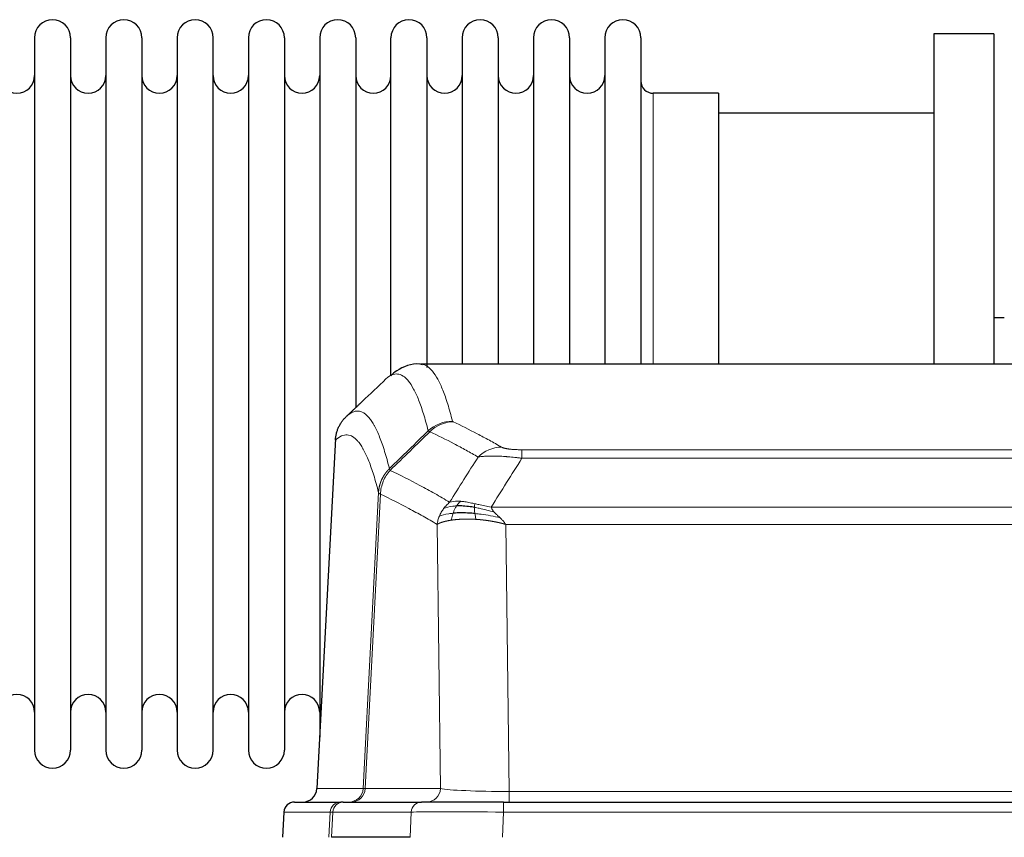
# Model space of a CAD drawing. Header units: inches. Extents: x 0 to 20790, y -12 to 14700.
# Tile 118 of 191: x 5797 to 6076, y 11969 to 12201. Entities that reach past the tile are written whole.
import ezdxf

# ---------------------------------------------------------------- set-up
doc = ezdxf.new("R2010")
doc.units = ezdxf.units.IN
doc.layers.add('1', color=7, linetype='Continuous', true_color=0xffffff)

msp = doc.modelspace()

# ---------------------------------------------------------------- linework, layer by layer
at = {"layer": '1', "color": 2, "linetype": 'Continuous', "lineweight": 25}
for p, q in [((5800.747, 12195.477), (5800.747, 11993.677)), ((5810.947, 12195.477), (5810.947, 11993.677)), ((5820.947, 12195.477), (5820.947, 11993.677)), ((5831.147, 12195.477), (5831.147, 11993.677)), ((5841.147, 12195.477), (5841.147, 11993.677)), ((5851.347, 11993.677), (5851.347, 12195.477)), ((5861.347, 12195.477), (5861.347, 11993.677)), ((5871.547, 12195.477), (5871.547, 11993.677)), ((5881.547, 12195.477), (5881.547, 12094.577)), ((5891.747, 12195.477), (5891.747, 12094.577)), ((5901.747, 12099.805), (5901.747, 12195.477)), ((5911.947, 12195.477), (5911.947, 12102.069)), ((5921.947, 12195.477), (5921.947, 12102.978)), ((5932.147, 12195.477), (5932.147, 12102.978)), ((5942.147, 12195.477), (5942.147, 12102.978)), ((5952.347, 12195.477), (5952.347, 12102.978)), ((5962.347, 12195.477), (5962.347, 12102.978)), ((5972.547, 12195.477), (5972.547, 12102.978)), ((6072.547, 12196.577), (6055.547, 12196.577)), ((6055.547, 12196.577), (6055.547, 12102.98)), ((6072.547, 12196.577), (6072.547, 12102.98)), ((5994.547, 12179.727), (5976.047, 12179.727)), ((5994.547, 12179.727), (5994.547, 12102.974)), ((6055.547, 12174.077), (5994.541, 12174.077)), ((6075.538, 12116.077), (6072.538, 12116.077)), ((6172.98, 12102.972), (5910.112, 12102.972)), ((5881.547, 12094.577), (5881.547, 11997.356)), ((5891.747, 12094.577), (5891.747, 12090.626)), ((5886.045, 12081.952), (5880.77, 11982.76)), ((5874.399, 11978.972), (5887.51, 11978.972)), ((5888.207, 11978.972), (5887.51, 11978.972)), ((5888.207, 11978.972), (5910.381, 11978.972)), ((5933.636, 11978.972), (5910.381, 11978.972)), ((5933.636, 11978.972), (6149.457, 11978.972)), ((5871.389, 11976.132), (5871.008, 11968.972)), ((5907.181, 11968.972), (5884.927, 11968.972))]:
    msp.add_line(p, q, dxfattribs=at)
at = {"layer": '1', "color": 110, "linetype": 'Continuous', "lineweight": 13}
for p, q in [((5976.047, 12179.727), (5976.047, 12102.974)), ((5886.031, 12081.458), (5880.783, 11982.763)), ((5938.875, 12078.765), (6144.218, 12078.765)), ((5938.875, 12076.349), (5938.875, 12078.765)), ((6144.218, 12076.349), (5938.875, 12076.349)), ((5893.849, 11982.763), (5898.226, 12066.632)), ((5898.782, 12066.155), (5894.43, 11982.763)), ((5930.144, 12062.519), (6152.949, 12062.519)), ((5915.782, 11982.763), (5914.824, 12057.61)), ((6148.836, 12057.62), (5934.257, 12057.62)), ((5934.257, 12057.62), (5935.225, 11981.937)), ((5880.783, 11982.763), (5893.849, 11982.763)), ((5894.43, 11982.763), (5915.782, 11982.763)), ((5935.225, 11981.937), (6147.868, 11981.937)), ((5935.225, 11978.972), (5935.225, 11981.937)), ((5933.636, 11976.129), (5933.636, 11978.972)), ((5871.405, 11976.129), (5871.024, 11968.972)), ((5884.516, 11976.129), (5871.405, 11976.129)), ((5884.142, 11968.972), (5884.516, 11976.129)), ((5885.3, 11976.129), (5884.927, 11968.972)), ((5907.474, 11976.129), (5885.3, 11976.129)), ((5907.181, 11968.972), (5907.474, 11976.129)), ((5933.636, 11976.129), (5933.343, 11968.972)), ((6149.457, 11976.129), (5933.636, 11976.129))]:
    msp.add_line(p, q, dxfattribs=at)
at = {"layer": '1', "color": 2, "linetype": 'Continuous', "lineweight": 25}
for centre, radius, start, end in [((5805.847, 12195.477), 5.1, 0, 180), ((5826.047, 12195.477), 5.1, 0, 180), ((5846.247, 12195.477), 5.1, 0, 180), ((5866.447, 12195.477), 5.1, 0, 180), ((5886.647, 12195.477), 5.1, 0, 180), ((5906.847, 12195.477), 5.1, 0, 180), ((5927.047, 12195.477), 5.1, 0, 180), ((5947.247, 12195.477), 5.1, 0, 180), ((5967.447, 12195.477), 5.1, 0, 180), ((5795.747, 12184.727), 5, 180, 0), ((5815.947, 12184.727), 5, 180, 0), ((5836.147, 12184.727), 5, 180, 0), ((5856.347, 12184.727), 5, 180, 0), ((5876.547, 12184.727), 5, 180, 0), ((5896.747, 12184.727), 5, 180, 0), ((5916.947, 12184.727), 5, 180, 0), ((5937.147, 12184.727), 5, 180, 0), ((5957.347, 12184.727), 5, 180, 0), ((5976.047, 12183.227), 3.5, 180, 270), ((5795.747, 12004.427), 5, 0, 180), ((5815.947, 12004.427), 5, 0, 180), ((5836.147, 12004.427), 5, 0, 180), ((5856.347, 12004.427), 5, 0, 180), ((5876.547, 12004.427), 5, 0, 180), ((5805.847, 11993.677), 5.1, 180, 0), ((5826.047, 11993.677), 5.1, 180, 0), ((5846.247, 11993.677), 5.1, 180, 0), ((5866.447, 11993.677), 5.1, 180, 0)]:
    msp.add_arc(centre, radius, start, end, dxfattribs=at)
at = {"layer": '1', "color": 110, "linetype": 'Continuous', "lineweight": 13}
for centre, major_axis, ratio, start_param, end_param in [((5919.179, 12076.916), (-9.695, -2.45), 0.9931439, 4.4664808, 5.2238901), ((5919.367, 12076.755), (-4.281, -9.037), 0.9659395, 3.5975691, 4.3432065), ((5933.028, 12069.609), (-4.97, -8.677), 0.9635717, 3.6779385, 4.4208965), ((5889.857, 11982.972), (0, 4), 0.9993908, 3.1415927, 4.6600291), ((5890.554, 11982.972), (0, 4), 0.9702957, 3.1415927, 4.6600291), ((5913.875, 11982.972), (20.038, 0.208), 0.001459, 3.176361, 3.3855124), ((5911.906, 11982.972), (0, 4), 0.9702957, 3.1415927, 4.6600291), ((5935.145, 11982.972), (-20.002, 0.052), 0.0517476, 0.2535919, 1.5749043), ((5887.51, 11975.972), (0, 3), 0.9993908, 0, 1.5184364), ((5888.207, 11975.972), (0, 3), 0.9702957, 0, 1.5184364), ((5910.381, 11975.972), (0, 3), 0.9702957, 0, 1.5184364), ((5911.528, 11975.972), (-27.029, 0.156), 0.000812, 6.0391365, 6.248288), ((5933.688, 11975.972), (-27.018, 0.123), 0.0058026, 4.7143189, 6.0386286)]:
    msp.add_ellipse(centre, major_axis=major_axis, ratio=ratio, start_param=start_param, end_param=end_param, dxfattribs=at)
at = {"layer": '1', "color": 2, "linetype": 'Continuous', "lineweight": 25}
for centre, major_axis, start_param, end_param in [((5876.791, 11982.972), (0, 4), 3.1415927, 4.6600291), ((5874.399, 11975.972), (0, 3), 0, 1.5184364)]:
    msp.add_ellipse(centre, major_axis=major_axis, ratio=0.9993908, start_param=start_param, end_param=end_param, dxfattribs=at)
for points, knots in [([(5910.67, 12102.78), (5910.409, 12102.856), (5907.878, 12103.507), (5904.087, 12101.758), (5902.203, 12100.249), (5901.734, 12099.731)], [0, 0, 0, 0, 0.0751829, 0.7405349, 1, 1, 1, 1]), ([(5886.031, 12081.458), (5886.06, 12082.09), (5886.15, 12082.718), (5886.373, 12083.636), (5886.462, 12083.939), (5886.668, 12084.533), (5886.785, 12084.825), (5887.046, 12085.396), (5887.191, 12085.675), (5887.505, 12086.218), (5887.675, 12086.482), (5888.039, 12086.991), (5888.233, 12087.237), (5888.643, 12087.709), (5888.86, 12087.934), (5889.086, 12088.149)], [0, 0, 0, 0, 0.25, 0.25, 0.375, 0.375, 0.5, 0.5, 0.625, 0.625, 0.75, 0.75, 0.875, 0.875, 1, 1, 1, 1]), ([(5925.376, 12062.429), (5925.147, 12062.468), (5924.92, 12062.505), (5924.018, 12062.64), (5923.359, 12062.719), (5922.089, 12062.822), (5921.479, 12062.848), (5920.707, 12062.845), (5920.518, 12062.842), (5920.332, 12062.835)], [0, 0, 0, 0, 0.125, 0.125, 0.5, 0.5, 0.875, 0.875, 1, 1, 1, 1]), ([(5925.544, 12060.687), (5925.255, 12060.714), (5924.969, 12060.738), (5923.835, 12060.821), (5923.012, 12060.856), (5921.447, 12060.874), (5920.706, 12060.858), (5919.787, 12060.806), (5919.564, 12060.79), (5919.346, 12060.772)], [0, 0, 0, 0, 0.125, 0.125, 0.5, 0.5, 0.875, 0.875, 1, 1, 1, 1])]:
    msp.add_open_spline(points, degree=3, knots=knots, dxfattribs=at)
at = {"layer": '1', "color": 110, "linetype": 'Continuous', "lineweight": 13}
for points, knots in [([(5910.199, 12102.972), (5910.293, 12102.972), (5910.916, 12102.943), (5911.529, 12102.719), (5912.3, 12102.222), (5912.682, 12101.92), (5913.061, 12101.539), (5913.312, 12101.268), (5913.437, 12101.123), (5914.061, 12100.356), (5914.552, 12099.602), (5915.277, 12098.258), (5915.517, 12097.775), (5915.993, 12096.739), (5916.229, 12096.186), (5916.931, 12094.421), (5917.852, 12091.787), (5918.742, 12088.59), (5919.179, 12086.851)], [0, 0, 0, 0, 0.0285367, 0.1904473, 0.1904473, 0.2714026, 0.3118802, 0.3118802, 0.3523578, 0.3523578, 0.5142684, 0.5142684, 0.5952236, 0.5952236, 0.6761789, 0.6761789, 0.8380895, 1, 1, 1, 1]), ([(5912.312, 12084.113), (5911.874, 12085.85), (5910.982, 12089.044), (5910.06, 12091.676), (5909.357, 12093.44), (5909.121, 12093.993), (5908.645, 12095.028), (5908.404, 12095.511), (5907.678, 12096.854), (5907.186, 12097.608), (5906.562, 12098.375), (5906.437, 12098.52), (5906.185, 12098.791), (5905.806, 12099.172), (5905.423, 12099.474), (5904.651, 12099.971), (5903.608, 12100.353), (5901.998, 12100.082), (5900.896, 12099.338), (5900.338, 12098.826)], [0, 0, 0, 0, 0.125, 0.25, 0.25, 0.3125, 0.3125, 0.375, 0.375, 0.5, 0.5, 0.53125, 0.53125, 0.5625, 0.625, 0.625, 0.75, 0.875, 1, 1, 1, 1]), ([(5889.086, 12088.149), (5889.657, 12088.703), (5890.785, 12089.517), (5892.43, 12089.862), (5893.497, 12089.508), (5894.285, 12089.024), (5894.676, 12088.727), (5895.128, 12088.284), (5895.32, 12088.074), (5895.448, 12087.929), (5895.512, 12087.855), (5895.831, 12087.47), (5896.211, 12086.954), (5896.648, 12086.256), (5896.835, 12085.937), (5896.959, 12085.719), (5897.021, 12085.608), (5897.577, 12084.587), (5898.55, 12082.482), (5899.961, 12078.45), (5900.869, 12075.179), (5901.315, 12073.398)], [0, 0, 0, 0, 0.125, 0.25, 0.375, 0.375, 0.4375, 0.46875, 0.484375, 0.484375, 0.5, 0.5, 0.5625, 0.59375, 0.609375, 0.609375, 0.625, 0.625, 0.75, 0.875, 1, 1, 1, 1]), ([(5919.367, 12086.69), (5919.311, 12086.716), (5919.268, 12086.743), (5919.205, 12086.797), (5919.186, 12086.824), (5919.179, 12086.851)], [0, 0, 0, 0, 0.5, 0.5, 1, 1, 1, 1]), ([(5919.367, 12086.69), (5921.652, 12085.603), (5923.934, 12084.461), (5927.349, 12082.668), (5928.486, 12082.056), (5930.759, 12080.806), (5931.894, 12080.167), (5933.028, 12079.515)], [0, 0, 0, 0, 0.5, 0.5, 0.75, 0.75, 1, 1, 1, 1]), ([(5926.448, 12076.69), (5925.313, 12077.343), (5924.176, 12077.982), (5921.901, 12079.233), (5920.762, 12079.846), (5917.343, 12081.641), (5915.059, 12082.784), (5912.771, 12083.873)], [0, 0, 0, 0, 0.25, 0.25, 0.5, 0.5, 1, 1, 1, 1]), ([(5898.226, 12066.632), (5897.781, 12068.411), (5896.875, 12071.679), (5895.468, 12075.711), (5894.498, 12077.819), (5893.944, 12078.842), (5893.882, 12078.953), (5893.758, 12079.171), (5893.572, 12079.492), (5893.135, 12080.192), (5892.757, 12080.71), (5892.439, 12081.096), (5892.375, 12081.171), (5892.247, 12081.317), (5892.056, 12081.528), (5891.605, 12081.974), (5891.215, 12082.274), (5890.429, 12082.765), (5889.366, 12083.129), (5887.725, 12082.803), (5886.6, 12082.004), (5886.031, 12081.458)], [0, 0, 0, 0, 0.125, 0.25, 0.375, 0.375, 0.390625, 0.390625, 0.40625, 0.4375, 0.5, 0.5, 0.515625, 0.515625, 0.53125, 0.5625, 0.625, 0.625, 0.75, 0.875, 1, 1, 1, 1]), ([(5938.875, 12078.765), (5938.693, 12078.765), (5938.51, 12078.766), (5938.146, 12078.771), (5937.967, 12078.774), (5937.611, 12078.783), (5937.436, 12078.789), (5937.089, 12078.803), (5936.918, 12078.811), (5936.707, 12078.823), (5936.665, 12078.826), (5936.581, 12078.831), (5936.457, 12078.839), (5936.335, 12078.847), (5936.097, 12078.865), (5935.789, 12078.891), (5935.502, 12078.922), (5935.329, 12078.942), (5935.294, 12078.946), (5935.226, 12078.954), (5935.193, 12078.959), (5935.092, 12078.972), (5935.028, 12078.98), (5934.838, 12079.007), (5934.719, 12079.026), (5934.492, 12079.065), (5934.385, 12079.085), (5934.182, 12079.126), (5934.087, 12079.147), (5933.974, 12079.174), (5933.951, 12079.179), (5933.907, 12079.19), (5933.886, 12079.196), (5933.822, 12079.213), (5933.781, 12079.224), (5933.662, 12079.257), (5933.589, 12079.28), (5933.452, 12079.326), (5933.388, 12079.349), (5933.212, 12079.419), (5933.112, 12079.467), (5933.028, 12079.515)], [0, 0, 0, 0, 0.0625, 0.0625, 0.125, 0.125, 0.1875, 0.1875, 0.25, 0.25, 0.265625, 0.265625, 0.28125, 0.3125, 0.3125, 0.375, 0.4375, 0.4375, 0.453125, 0.453125, 0.46875, 0.46875, 0.5, 0.5, 0.5625, 0.5625, 0.625, 0.625, 0.6875, 0.6875, 0.703125, 0.703125, 0.71875, 0.71875, 0.75, 0.75, 0.8125, 0.8125, 0.875, 0.875, 1, 1, 1, 1]), ([(5938.875, 12076.349), (5938.54, 12076.392), (5938.207, 12076.433), (5937.544, 12076.511), (5937.216, 12076.548), (5936.24, 12076.652), (5935.602, 12076.713), (5934.9, 12076.771), (5934.822, 12076.777), (5934.666, 12076.789), (5934.589, 12076.796), (5934.357, 12076.813), (5934.204, 12076.824), (5933.75, 12076.856), (5933.155, 12076.894), (5932.582, 12076.921), (5932.161, 12076.939), (5931.952, 12076.947), (5931.747, 12076.953), (5931.611, 12076.957), (5931.543, 12076.959), (5930.937, 12076.974), (5930.429, 12076.978), (5929.71, 12076.97), (5929.478, 12076.965), (5929.139, 12076.954), (5929.028, 12076.95), (5928.81, 12076.94), (5928.702, 12076.935), (5928.175, 12076.905), (5927.787, 12076.873), (5927.072, 12076.793), (5926.745, 12076.745), (5926.448, 12076.69)], [0, 0, 0, 0, 0.0625, 0.0625, 0.125, 0.125, 0.25, 0.25, 0.265625, 0.265625, 0.28125, 0.28125, 0.3125, 0.3125, 0.375, 0.4375, 0.4375, 0.46875, 0.484375, 0.484375, 0.5, 0.5, 0.625, 0.625, 0.6875, 0.6875, 0.71875, 0.71875, 0.75, 0.75, 0.875, 0.875, 1, 1, 1, 1]), ([(5898.226, 12066.632), (5898.227, 12066.649), (5898.228, 12066.682), (5898.232, 12066.733), (5898.235, 12066.784), (5898.238, 12066.834), (5898.242, 12066.885), (5898.246, 12066.936), (5898.251, 12066.986), (5898.255, 12067.037), (5898.26, 12067.088), (5898.265, 12067.138), (5898.27, 12067.189), (5898.276, 12067.239), (5898.282, 12067.29), (5898.288, 12067.34), (5898.294, 12067.39), (5898.301, 12067.441), (5898.308, 12067.491), (5898.315, 12067.541), (5898.322, 12067.592), (5898.33, 12067.642), (5898.338, 12067.692), (5898.346, 12067.742), (5898.354, 12067.792), (5898.363, 12067.842), (5898.372, 12067.892), (5898.381, 12067.942), (5898.39, 12067.992), (5898.4, 12068.042), (5898.41, 12068.092), (5898.42, 12068.142), (5898.43, 12068.191), (5898.441, 12068.241), (5898.452, 12068.291), (5898.463, 12068.34), (5898.474, 12068.39), (5898.486, 12068.439), (5898.498, 12068.488), (5898.51, 12068.538), (5898.522, 12068.587), (5898.535, 12068.636), (5898.548, 12068.685), (5898.561, 12068.734), (5898.574, 12068.783), (5898.588, 12068.832), (5898.602, 12068.881), (5898.616, 12068.93), (5898.63, 12068.979), (5898.645, 12069.027), (5898.659, 12069.076), (5898.674, 12069.124), (5898.69, 12069.173), (5898.705, 12069.221), (5898.721, 12069.269), (5898.737, 12069.318), (5898.753, 12069.366), (5898.77, 12069.414), (5898.787, 12069.462), (5898.804, 12069.51), (5898.821, 12069.557), (5898.838, 12069.605), (5898.856, 12069.653), (5898.874, 12069.7), (5898.892, 12069.748), (5898.911, 12069.795), (5898.929, 12069.842), (5898.948, 12069.889), (5898.967, 12069.936), (5898.987, 12069.983), (5899.006, 12070.03), (5899.026, 12070.077), (5899.046, 12070.123), (5899.067, 12070.17), (5899.087, 12070.216), (5899.108, 12070.263), (5899.135, 12070.322), (5899.169, 12070.395), (5899.21, 12070.481), (5899.251, 12070.567), (5899.294, 12070.652), (5899.337, 12070.737), (5899.381, 12070.821), (5899.426, 12070.905), (5899.471, 12070.989), (5899.518, 12071.072), (5899.565, 12071.155), (5899.613, 12071.237), (5899.661, 12071.319), (5899.711, 12071.4), (5899.761, 12071.481), (5899.812, 12071.562), (5899.864, 12071.642), (5899.916, 12071.721), (5899.969, 12071.8), (5900.023, 12071.878), (5900.078, 12071.956), (5900.133, 12072.034), (5900.189, 12072.111), (5900.246, 12072.187), (5900.303, 12072.263), (5900.362, 12072.338), (5900.421, 12072.413), (5900.48, 12072.487), (5900.54, 12072.561), (5900.601, 12072.634), (5900.663, 12072.706), (5900.725, 12072.778), (5900.788, 12072.849), (5900.852, 12072.92), (5900.916, 12072.99), (5900.981, 12073.06), (5901.047, 12073.128), (5901.113, 12073.197), (5901.18, 12073.264), (5901.247, 12073.331), (5901.292, 12073.376), (5901.315, 12073.398)], [0, 0, 0, 0, 0.0066687, 0.0133374, 0.0200061, 0.0266746, 0.0333432, 0.0400116, 0.0466801, 0.0533484, 0.0600168, 0.066685, 0.0733532, 0.0800214, 0.0866895, 0.0933575, 0.1000255, 0.1066935, 0.1133614, 0.1200292, 0.126697, 0.1333647, 0.1400324, 0.1467001, 0.1533676, 0.1600352, 0.1667026, 0.1733701, 0.1800374, 0.1867047, 0.193372, 0.2000392, 0.2067064, 0.2133735, 0.2200405, 0.2267075, 0.2333745, 0.2400414, 0.2467082, 0.253375, 0.2600418, 0.2667085, 0.2733751, 0.2800417, 0.2867082, 0.2933747, 0.3000412, 0.3067075, 0.3133739, 0.3200401, 0.3267064, 0.3333725, 0.3400387, 0.3467047, 0.3533708, 0.3600367, 0.3667026, 0.3733685, 0.3800343, 0.3867001, 0.3933658, 0.4000315, 0.4066971, 0.4133626, 0.4200281, 0.4266936, 0.433359, 0.4400243, 0.4466896, 0.4533549, 0.4600201, 0.4666852, 0.4733503, 0.4800154, 0.4866804, 0.4933453, 0.5000102, 0.5125098, 0.5250093, 0.5375088, 0.5500082, 0.5625077, 0.5750071, 0.5875066, 0.600006, 0.6125054, 0.6250049, 0.6375043, 0.6500037, 0.6625032, 0.6750026, 0.6875021, 0.7000016, 0.7125011, 0.7250006, 0.7375001, 0.7499997, 0.7624993, 0.7749989, 0.7874985, 0.7999982, 0.812498, 0.8249977, 0.8374975, 0.8499974, 0.8624973, 0.8749972, 0.8874972, 0.8999973, 0.9124974, 0.9249976, 0.9374978, 0.9499981, 0.9624985, 0.9749989, 0.9874994, 1, 1, 1, 1]), ([(5898.782, 12066.155), (5898.803, 12066.786), (5898.881, 12067.414), (5899.145, 12068.642), (5899.33, 12069.243), (5899.802, 12070.395), (5900.087, 12070.947), (5900.746, 12071.985), (5901.118, 12072.47), (5901.527, 12072.914)], [0, 0, 0, 0, 0.25, 0.25, 0.5, 0.5, 0.75, 0.75, 1, 1, 1, 1]), ([(5901.527, 12072.914), (5901.452, 12073.003), (5901.41, 12073.1), (5901.352, 12073.273), (5901.336, 12073.349), (5901.315, 12073.398)], [0, 0, 0, 0, 0.5, 0.5, 1, 1, 1, 1]), ([(5901.527, 12072.914), (5904.349, 12071.576), (5907.165, 12070.155), (5911.379, 12067.9), (5912.781, 12067.128), (5915.584, 12065.543), (5916.983, 12064.73), (5918.381, 12063.896)], [0, 0, 0, 0, 0.5, 0.5, 0.75, 0.75, 1, 1, 1, 1]), ([(5898.782, 12066.155), (5898.777, 12066.158), (5898.767, 12066.165), (5898.752, 12066.174), (5898.736, 12066.184), (5898.721, 12066.194), (5898.706, 12066.204), (5898.691, 12066.213), (5898.675, 12066.223), (5898.66, 12066.233), (5898.644, 12066.243), (5898.629, 12066.253), (5898.614, 12066.263), (5898.598, 12066.273), (5898.583, 12066.283), (5898.568, 12066.293), (5898.553, 12066.303), (5898.538, 12066.313), (5898.523, 12066.323), (5898.508, 12066.333), (5898.493, 12066.343), (5898.479, 12066.354), (5898.465, 12066.364), (5898.451, 12066.374), (5898.437, 12066.384), (5898.423, 12066.394), (5898.41, 12066.405), (5898.389, 12066.421), (5898.363, 12066.443), (5898.335, 12066.469), (5898.311, 12066.493), (5898.292, 12066.515), (5898.276, 12066.535), (5898.263, 12066.553), (5898.253, 12066.569), (5898.245, 12066.583), (5898.239, 12066.596), (5898.235, 12066.606), (5898.231, 12066.615), (5898.229, 12066.622), (5898.227, 12066.627), (5898.226, 12066.63), (5898.226, 12066.631), (5898.226, 12066.632)], [0, 0, 0, 0, 0.0155037, 0.0313049, 0.0474035, 0.0637997, 0.0804935, 0.097485, 0.1147743, 0.1323613, 0.1502462, 0.1684289, 0.1869096, 0.2056883, 0.224765, 0.2441397, 0.2638126, 0.2837835, 0.3040527, 0.32462, 0.3454856, 0.3666494, 0.3881116, 0.409872, 0.4319308, 0.454288, 0.4769435, 0.4998975, 0.5635611, 0.6228928, 0.6778927, 0.7285606, 0.7748966, 0.8169007, 0.8545729, 0.8879131, 0.9169214, 0.9415977, 0.9619421, 0.9779545, 0.989635, 0.9969835, 1, 1, 1, 1]), ([(5914.824, 12057.61), (5913.494, 12058.396), (5912.161, 12059.164), (5909.494, 12060.663), (5908.158, 12061.394), (5904.147, 12063.53), (5901.468, 12064.88), (5898.782, 12066.155)], [0, 0, 0, 0, 0.25, 0.25, 0.5, 0.5, 1, 1, 1, 1]), ([(5916.674, 12062.089), (5916.92, 12062.42), (5917.186, 12062.737), (5917.757, 12063.341), (5918.06, 12063.627), (5918.381, 12063.896)], [0, 0, 0, 0, 0.5, 0.5, 1, 1, 1, 1]), ([(5921.556, 12064.157), (5921.258, 12064.183), (5920.967, 12064.199), (5919.84, 12064.214), (5919.074, 12064.121), (5918.381, 12063.896)], [0, 0, 0, 0, 0.25, 0.25, 1, 1, 1, 1]), ([(5920.332, 12062.835), (5920.431, 12062.985), (5920.532, 12063.127), (5920.789, 12063.455), (5920.946, 12063.629), (5921.257, 12063.93), (5921.41, 12064.056), (5921.556, 12064.157)], [0, 0, 0, 0, 0.25, 0.25, 0.625, 0.625, 1, 1, 1, 1]), ([(5925.526, 12063.462), (5925.346, 12063.502), (5925.167, 12063.541), (5924.46, 12063.695), (5923.945, 12063.802), (5922.951, 12063.983), (5922.472, 12064.058), (5921.857, 12064.129), (5921.706, 12064.145), (5921.556, 12064.157)], [0, 0, 0, 0, 0.125, 0.125, 0.5, 0.5, 0.875, 0.875, 1, 1, 1, 1]), ([(5915.464, 12059.949), (5915.62, 12060.324), (5915.8, 12060.692), (5916.204, 12061.408), (5916.429, 12061.755), (5916.674, 12062.089)], [0, 0, 0, 0, 0.5, 0.5, 1, 1, 1, 1]), ([(5920.332, 12062.835), (5919.961, 12062.822), (5919.604, 12062.796), (5918.243, 12062.645), (5917.373, 12062.42), (5916.674, 12062.089)], [0, 0, 0, 0, 0.25, 0.25, 1, 1, 1, 1]), ([(5919.346, 12060.772), (5919.377, 12060.863), (5919.409, 12060.954), (5919.544, 12061.318), (5919.657, 12061.59), (5919.906, 12062.115), (5920.043, 12062.368), (5920.234, 12062.683), (5920.283, 12062.76), (5920.332, 12062.835)], [0, 0, 0, 0, 0.125, 0.125, 0.5, 0.5, 0.875, 0.875, 1, 1, 1, 1]), ([(5925.376, 12062.429), (5925.374, 12062.553), (5925.376, 12062.669), (5925.389, 12062.934), (5925.405, 12063.071), (5925.453, 12063.301), (5925.485, 12063.393), (5925.526, 12063.462)], [0, 0, 0, 0, 0.25, 0.25, 0.625, 0.625, 1, 1, 1, 1]), ([(5931.014, 12061.075), (5929.604, 12061.497), (5928.167, 12061.873), (5926.297, 12062.263), (5925.833, 12062.351), (5925.376, 12062.429)], [0, 0, 0, 0, 0.75, 0.75, 1, 1, 1, 1]), ([(5925.544, 12060.687), (5925.532, 12060.765), (5925.52, 12060.842), (5925.476, 12061.152), (5925.447, 12061.384), (5925.403, 12061.828), (5925.388, 12062.041), (5925.378, 12062.303), (5925.376, 12062.367), (5925.376, 12062.429)], [0, 0, 0, 0, 0.125, 0.125, 0.5, 0.5, 0.875, 0.875, 1, 1, 1, 1]), ([(5930.144, 12062.519), (5928.923, 12062.707), (5927.747, 12062.964), (5926.253, 12063.299), (5925.886, 12063.382), (5925.526, 12063.462)], [0, 0, 0, 0, 0.75, 0.75, 1, 1, 1, 1]), ([(5931.014, 12061.075), (5930.896, 12061.202), (5930.786, 12061.328), (5930.537, 12061.637), (5930.412, 12061.819), (5930.226, 12062.175), (5930.165, 12062.349), (5930.144, 12062.519)], [0, 0, 0, 0, 0.25, 0.25, 0.625, 0.625, 1, 1, 1, 1]), ([(5932.686, 12059.457), (5932.612, 12059.528), (5932.538, 12059.599), (5932.242, 12059.881), (5932.02, 12060.087), (5931.593, 12060.491), (5931.387, 12060.689), (5931.135, 12060.947), (5931.074, 12061.011), (5931.014, 12061.075)], [0, 0, 0, 0, 0.125, 0.125, 0.5, 0.5, 0.875, 0.875, 1, 1, 1, 1]), ([(5914.824, 12057.61), (5914.882, 12058.007), (5914.964, 12058.402), (5915.177, 12059.184), (5915.309, 12059.57), (5915.464, 12059.949)], [0, 0, 0, 0, 0.5, 0.5, 1, 1, 1, 1]), ([(5918.856, 12058.811), (5918.845, 12058.81), (5918.821, 12058.806), (5918.786, 12058.801), (5918.751, 12058.795), (5918.715, 12058.79), (5918.679, 12058.784), (5918.642, 12058.779), (5918.605, 12058.773), (5918.568, 12058.767), (5918.53, 12058.761), (5918.492, 12058.754), (5918.454, 12058.748), (5918.415, 12058.741), (5918.376, 12058.735), (5918.337, 12058.728), (5918.297, 12058.721), (5918.257, 12058.714), (5918.216, 12058.706), (5918.176, 12058.699), (5918.134, 12058.691), (5918.093, 12058.684), (5918.052, 12058.676), (5918.01, 12058.668), (5917.967, 12058.66), (5917.925, 12058.652), (5917.882, 12058.643), (5917.839, 12058.635), (5917.796, 12058.626), (5917.753, 12058.617), (5917.709, 12058.608), (5917.665, 12058.599), (5917.621, 12058.59), (5917.577, 12058.58), (5917.532, 12058.57), (5917.488, 12058.561), (5917.443, 12058.551), (5917.398, 12058.541), (5917.353, 12058.53), (5917.308, 12058.52), (5917.262, 12058.509), (5917.217, 12058.498), (5917.171, 12058.488), (5917.125, 12058.476), (5917.079, 12058.465), (5917.034, 12058.454), (5916.988, 12058.442), (5916.941, 12058.43), (5916.895, 12058.418), (5916.849, 12058.406), (5916.803, 12058.394), (5916.757, 12058.382), (5916.71, 12058.369), (5916.664, 12058.356), (5916.618, 12058.343), (5916.572, 12058.33), (5916.526, 12058.317), (5916.48, 12058.303), (5916.433, 12058.289), (5916.387, 12058.276), (5916.342, 12058.261), (5916.296, 12058.247), (5916.25, 12058.233), (5916.204, 12058.218), (5916.159, 12058.203), (5916.114, 12058.188), (5916.069, 12058.173), (5916.024, 12058.158), (5915.979, 12058.142), (5915.934, 12058.127), (5915.89, 12058.111), (5915.846, 12058.095), (5915.802, 12058.078), (5915.758, 12058.062), (5915.715, 12058.045), (5915.671, 12058.028), (5915.629, 12058.011), (5915.586, 12057.994), (5915.544, 12057.977), (5915.502, 12057.959), (5915.461, 12057.941), (5915.419, 12057.923), (5915.379, 12057.905), (5915.338, 12057.887), (5915.298, 12057.868), (5915.259, 12057.85), (5915.22, 12057.831), (5915.181, 12057.812), (5915.143, 12057.792), (5915.106, 12057.773), (5915.068, 12057.753), (5915.032, 12057.733), (5914.996, 12057.713), (5914.96, 12057.693), (5914.925, 12057.672), (5914.891, 12057.652), (5914.857, 12057.631), (5914.835, 12057.617), (5914.824, 12057.61)], [0, 0, 0, 0, 0.0060657, 0.012223, 0.0184718, 0.0248123, 0.0312443, 0.0377679, 0.0443831, 0.0510899, 0.0578883, 0.0647782, 0.0717598, 0.0788329, 0.0859977, 0.093254, 0.1006019, 0.1080414, 0.1155725, 0.1231952, 0.1309095, 0.1387154, 0.1466129, 0.1546019, 0.1626826, 0.1708549, 0.1791188, 0.1874742, 0.1959213, 0.20446, 0.2130903, 0.2218121, 0.2306256, 0.2395307, 0.2485274, 0.2576156, 0.2667955, 0.276067, 0.2854301, 0.2948848, 0.3044311, 0.314069, 0.3237985, 0.3336196, 0.3435324, 0.3535367, 0.3636326, 0.3738202, 0.3840993, 0.3944701, 0.4049324, 0.4154864, 0.426132, 0.4368691, 0.4476979, 0.4586183, 0.4696303, 0.480734, 0.4919292, 0.503216, 0.5145945, 0.5260645, 0.5376262, 0.5492795, 0.5610244, 0.5728609, 0.584789, 0.5968087, 0.60892, 0.621123, 0.6334175, 0.6458037, 0.6582815, 0.6708509, 0.6835119, 0.6962645, 0.7091087, 0.7220445, 0.735072, 0.748191, 0.7614017, 0.774704, 0.7880979, 0.8015834, 0.8151605, 0.8288293, 0.8425896, 0.8564416, 0.8703852, 0.8844204, 0.8985472, 0.9127656, 0.9270756, 0.9414773, 0.9559705, 0.9705554, 0.9852319, 1, 1, 1, 1]), ([(5919.346, 12060.772), (5918.911, 12060.736), (5918.501, 12060.691), (5916.972, 12060.474), (5916.076, 12060.234), (5915.464, 12059.949)], [0, 0, 0, 0, 0.25, 0.25, 1, 1, 1, 1]), ([(5918.856, 12058.811), (5918.892, 12059.011), (5918.935, 12059.235), (5919.04, 12059.714), (5919.102, 12059.97), (5919.228, 12060.411), (5919.285, 12060.591), (5919.346, 12060.772)], [0, 0, 0, 0, 0.375, 0.375, 0.75, 0.75, 1, 1, 1, 1]), ([(5925.859, 12059.037), (5925.837, 12059.038), (5925.793, 12059.041), (5925.727, 12059.045), (5925.661, 12059.049), (5925.595, 12059.052), (5925.529, 12059.056), (5925.463, 12059.06), (5925.397, 12059.063), (5925.33, 12059.067), (5925.264, 12059.07), (5925.198, 12059.073), (5925.131, 12059.076), (5925.065, 12059.079), (5924.998, 12059.082), (5924.931, 12059.084), (5924.865, 12059.087), (5924.798, 12059.089), (5924.731, 12059.092), (5924.665, 12059.094), (5924.598, 12059.096), (5924.531, 12059.098), (5924.464, 12059.1), (5924.397, 12059.102), (5924.33, 12059.104), (5924.263, 12059.105), (5924.196, 12059.107), (5924.129, 12059.108), (5924.062, 12059.109), (5923.995, 12059.11), (5923.928, 12059.111), (5923.861, 12059.112), (5923.794, 12059.113), (5923.727, 12059.114), (5923.66, 12059.114), (5923.593, 12059.115), (5923.526, 12059.115), (5923.459, 12059.115), (5923.391, 12059.115), (5923.324, 12059.115), (5923.257, 12059.115), (5923.19, 12059.115), (5923.123, 12059.114), (5923.056, 12059.114), (5922.989, 12059.113), (5922.922, 12059.112), (5922.855, 12059.111), (5922.788, 12059.11), (5922.721, 12059.109), (5922.654, 12059.108), (5922.587, 12059.107), (5922.52, 12059.105), (5922.453, 12059.104), (5922.387, 12059.102), (5922.32, 12059.1), (5922.253, 12059.098), (5922.187, 12059.096), (5922.12, 12059.094), (5922.053, 12059.091), (5921.987, 12059.089), (5921.921, 12059.086), (5921.854, 12059.084), (5921.788, 12059.081), (5921.722, 12059.078), (5921.655, 12059.075), (5921.589, 12059.071), (5921.523, 12059.068), (5921.457, 12059.065), (5921.391, 12059.061), (5921.326, 12059.057), (5921.26, 12059.053), (5921.194, 12059.049), (5921.129, 12059.045), (5921.063, 12059.041), (5920.998, 12059.037), (5920.933, 12059.032), (5920.868, 12059.028), (5920.803, 12059.023), (5920.738, 12059.018), (5920.673, 12059.013), (5920.608, 12059.008), (5920.544, 12059.002), (5920.479, 12058.997), (5920.415, 12058.992), (5920.351, 12058.986), (5920.287, 12058.98), (5920.223, 12058.974), (5920.159, 12058.968), (5920.095, 12058.962), (5920.032, 12058.956), (5919.968, 12058.949), (5919.905, 12058.943), (5919.842, 12058.936), (5919.779, 12058.929), (5919.716, 12058.922), (5919.654, 12058.915), (5919.591, 12058.908), (5919.529, 12058.901), (5919.467, 12058.893), (5919.405, 12058.886), (5919.343, 12058.878), (5919.282, 12058.87), (5919.22, 12058.862), (5919.159, 12058.854), (5919.098, 12058.846), (5919.037, 12058.837), (5918.977, 12058.829), (5918.916, 12058.82), (5918.876, 12058.814), (5918.856, 12058.811)], [0, 0, 0, 0, 0.0082024, 0.0164263, 0.0246716, 0.0329384, 0.0412265, 0.0495362, 0.0578672, 0.0662198, 0.0745938, 0.0829892, 0.0914062, 0.0998446, 0.1083045, 0.1167859, 0.1252887, 0.1338131, 0.1423589, 0.1509263, 0.1595151, 0.1681255, 0.1767574, 0.1854108, 0.1940858, 0.2027822, 0.2115002, 0.2202398, 0.2290008, 0.2377835, 0.2465876, 0.2554134, 0.2642606, 0.2731295, 0.2820199, 0.2909319, 0.2998654, 0.3088206, 0.3177973, 0.3267956, 0.3358154, 0.3448569, 0.35392, 0.3630047, 0.3721109, 0.3812388, 0.3903883, 0.3995594, 0.4087522, 0.4179665, 0.4272025, 0.4364601, 0.4457393, 0.4550402, 0.4643627, 0.4737069, 0.4830727, 0.4924601, 0.5018692, 0.5113, 0.5207524, 0.5302265, 0.5397222, 0.5492397, 0.5587788, 0.5683395, 0.577922, 0.5875261, 0.5971519, 0.6067994, 0.6164686, 0.6261595, 0.6358721, 0.6456064, 0.6553624, 0.6651401, 0.6749395, 0.6847606, 0.6946034, 0.704468, 0.7143542, 0.7242622, 0.734192, 0.7441434, 0.7541166, 0.7641115, 0.7741282, 0.7841666, 0.7942268, 0.8043087, 0.8144123, 0.8245377, 0.8346848, 0.8448538, 0.8550444, 0.8652568, 0.875491, 0.885747, 0.8960247, 0.9063242, 0.9166455, 0.9269886, 0.9373534, 0.9477401, 0.9581485, 0.9685787, 0.9790306, 0.9895044, 1, 1, 1, 1]), ([(5925.859, 12059.037), (5925.826, 12059.199), (5925.786, 12059.385), (5925.704, 12059.787), (5925.662, 12060.004), (5925.594, 12060.379), (5925.568, 12060.533), (5925.544, 12060.687)], [0, 0, 0, 0, 0.375, 0.375, 0.75, 0.75, 1, 1, 1, 1]), ([(5932.686, 12059.457), (5930.913, 12059.908), (5929.084, 12060.255), (5926.71, 12060.568), (5926.122, 12060.634), (5925.544, 12060.687)], [0, 0, 0, 0, 0.75, 0.75, 1, 1, 1, 1]), ([(5934.257, 12057.62), (5934.234, 12057.626), (5934.19, 12057.639), (5934.124, 12057.657), (5934.057, 12057.676), (5933.991, 12057.694), (5933.924, 12057.712), (5933.857, 12057.731), (5933.79, 12057.749), (5933.723, 12057.766), (5933.656, 12057.784), (5933.588, 12057.802), (5933.521, 12057.82), (5933.453, 12057.837), (5933.386, 12057.854), (5933.318, 12057.872), (5933.25, 12057.889), (5933.183, 12057.906), (5933.115, 12057.923), (5933.046, 12057.94), (5932.978, 12057.956), (5932.91, 12057.973), (5932.842, 12057.99), (5932.773, 12058.006), (5932.705, 12058.022), (5932.636, 12058.038), (5932.567, 12058.055), (5932.498, 12058.07), (5932.43, 12058.086), (5932.361, 12058.102), (5932.291, 12058.118), (5932.222, 12058.133), (5932.153, 12058.149), (5932.084, 12058.164), (5932.014, 12058.179), (5931.945, 12058.194), (5931.875, 12058.209), (5931.806, 12058.224), (5931.736, 12058.239), (5931.666, 12058.253), (5931.596, 12058.268), (5931.526, 12058.282), (5931.456, 12058.296), (5931.386, 12058.311), (5931.316, 12058.325), (5931.245, 12058.339), (5931.175, 12058.352), (5931.105, 12058.366), (5931.034, 12058.38), (5930.964, 12058.393), (5930.893, 12058.406), (5930.822, 12058.42), (5930.752, 12058.433), (5930.681, 12058.446), (5930.61, 12058.459), (5930.539, 12058.471), (5930.468, 12058.484), (5930.397, 12058.497), (5930.326, 12058.509), (5930.255, 12058.521), (5930.184, 12058.533), (5930.112, 12058.545), (5930.041, 12058.557), (5929.97, 12058.569), (5929.898, 12058.581), (5929.827, 12058.592), (5929.755, 12058.604), (5929.684, 12058.615), (5929.612, 12058.626), (5929.54, 12058.637), (5929.469, 12058.648), (5929.397, 12058.659), (5929.325, 12058.67), (5929.253, 12058.681), (5929.182, 12058.691), (5929.11, 12058.701), (5929.038, 12058.712), (5928.966, 12058.722), (5928.894, 12058.732), (5928.822, 12058.742), (5928.75, 12058.751), (5928.678, 12058.761), (5928.605, 12058.77), (5928.533, 12058.78), (5928.461, 12058.789), (5928.389, 12058.798), (5928.317, 12058.807), (5928.245, 12058.816), (5928.172, 12058.825), (5928.1, 12058.833), (5928.028, 12058.842), (5927.955, 12058.85), (5927.883, 12058.858), (5927.811, 12058.866), (5927.738, 12058.874), (5927.666, 12058.882), (5927.594, 12058.89), (5927.521, 12058.898), (5927.449, 12058.905), (5927.377, 12058.912), (5927.304, 12058.92), (5927.232, 12058.927), (5927.16, 12058.934), (5927.087, 12058.94), (5927.015, 12058.947), (5926.942, 12058.954), (5926.87, 12058.96), (5926.798, 12058.966), (5926.725, 12058.973), (5926.653, 12058.979), (5926.581, 12058.985), (5926.509, 12058.99), (5926.436, 12058.996), (5926.364, 12059.002), (5926.292, 12059.007), (5926.22, 12059.012), (5926.147, 12059.017), (5926.075, 12059.022), (5926.003, 12059.027), (5925.931, 12059.032), (5925.883, 12059.035), (5925.859, 12059.037)], [0, 0, 0, 0, 0.007775, 0.0155603, 0.0233558, 0.0311618, 0.038978, 0.0468046, 0.0546416, 0.0624889, 0.0703466, 0.0782147, 0.0860931, 0.093982, 0.1018813, 0.109791, 0.1177112, 0.1256417, 0.1335828, 0.1415343, 0.1494962, 0.1574687, 0.1654516, 0.173445, 0.1814489, 0.1894634, 0.1974883, 0.2055238, 0.2135699, 0.2216264, 0.2296936, 0.2377713, 0.2458596, 0.2539585, 0.2620679, 0.270188, 0.2783187, 0.28646, 0.2946119, 0.3027745, 0.3109477, 0.3191316, 0.3273261, 0.3355314, 0.3437472, 0.3519738, 0.3602111, 0.3684591, 0.3767178, 0.3849872, 0.3932673, 0.4015582, 0.4098598, 0.4181722, 0.4264954, 0.4348293, 0.443174, 0.4515295, 0.4598958, 0.4682728, 0.4766607, 0.4850594, 0.493469, 0.5018893, 0.5103206, 0.5187626, 0.5272155, 0.5356793, 0.544154, 0.5526395, 0.561136, 0.5696433, 0.5781615, 0.5866906, 0.5952307, 0.6037817, 0.6123436, 0.6209165, 0.6295003, 0.638095, 0.6467007, 0.6553174, 0.6639451, 0.6725838, 0.6812334, 0.6898941, 0.6985657, 0.7072484, 0.7159421, 0.7246468, 0.7333625, 0.7420893, 0.7508272, 0.759576, 0.768336, 0.777107, 0.7858891, 0.7946823, 0.8034866, 0.812302, 0.8211284, 0.829966, 0.8388147, 0.8476746, 0.8565455, 0.8654276, 0.8743209, 0.8832252, 0.8921408, 0.9010675, 0.9100054, 0.9189544, 0.9279147, 0.9368861, 0.9458688, 0.9548626, 0.9638676, 0.9728839, 0.9819114, 0.9909501, 1, 1, 1, 1]), ([(5934.257, 12057.62), (5934.104, 12057.866), (5933.928, 12058.105), (5933.545, 12058.572), (5933.338, 12058.799), (5932.98, 12059.168), (5932.833, 12059.314), (5932.686, 12059.457)], [0, 0, 0, 0, 0.375, 0.375, 0.75, 0.75, 1, 1, 1, 1])]:
    msp.add_open_spline(points, degree=3, knots=knots, dxfattribs=at)
at = {"layer": '1', "color": 2, "linetype": 'Continuous', "lineweight": 25}
for points, degree in [([(5900.338, 12098.826), (5898.09, 12096.693), (5895.843, 12094.561), (5893.596, 12092.43)], 3), ([(5893.596, 12092.429), (5889.088, 12088.151)], 1)]:
    msp.add_open_spline(points, degree=degree, dxfattribs=at)
at = {"layer": '1', "color": 110, "linetype": 'Continuous', "lineweight": 13}
for points in [[(5901.315, 12073.398), (5904.98, 12076.97), (5908.646, 12080.541), (5912.312, 12084.113)], [(5912.771, 12083.873), (5909.022, 12080.22), (5905.274, 12076.567), (5901.527, 12072.914)], [(5912.771, 12083.873), (5912.658, 12083.925), (5912.47, 12084.016), (5912.353, 12084.084), (5912.312, 12084.113)], [(5918.381, 12063.896), (5921.055, 12068.165), (5923.744, 12072.429), (5926.448, 12076.69)], [(5938.875, 12076.349), (5935.947, 12071.744), (5933.037, 12067.134), (5930.144, 12062.519)]]:
    msp.add_open_spline(points, degree=3, dxfattribs=at)

doc.saveas('drawing.dxf')
